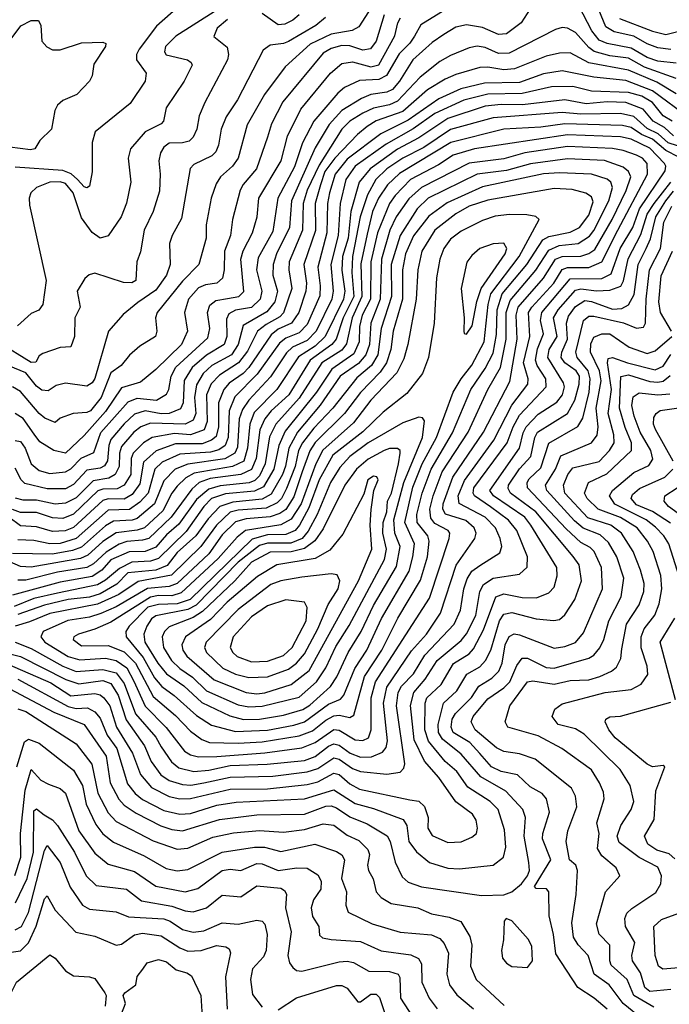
# Model space of a CAD drawing. Extents: x 1308313 to 1441400, y 959662 to 1036319.
# Tile 141 of 256: x 1333792 to 1336239, y 996042 to 999746. Entities that reach past the tile are written whole.
import ezdxf

# ---------------------------------------------------------------- set-up
doc = ezdxf.new("R2010")
doc.units = 0

msp = doc.modelspace()

# ---------------------------------------------------------------- linework, layer by layer
at = {"layer": '0CON10XD'}
for points in [[(1336265, 999582.9), (1336195, 999590), (1336155, 999603.8), (1336095, 999639.6), (1336005, 999656.8), (1335975, 999669.5), (1335947.1, 999705), (1335865, 999862.2)], [(1335128.6, 999811.4), (1335069.9, 999720.1), (1335044.4, 999705.6), (1334965, 999691.4), (1334886.1, 999653.9), (1334791.3, 999568.7), (1334714.4, 999464.4), (1334648.7, 999351.3), (1334615.1, 999224.9), (1334593.8, 999195), (1334548.2, 999155), (1334531.5, 999128.5), (1334513.7, 999075), (1334494.8, 998975.2), (1334494.1, 998925), (1334467.1, 998825), (1334405, 998763.1), (1334310.3, 998645), (1334303.5, 998625), (1334308.9, 998575), (1334303.8, 998555), (1334245, 998517.9), (1334205.9, 998484.1), (1334174.2, 998445.8), (1334135, 998417.6), (1334098.3, 998325), (1334059.1, 998275), (1334045, 998268.5), (1333994, 998265), (1333945, 998247.3), (1333925, 998231.5), (1333887.2, 998247.2), (1333864.8, 998265), (1333795, 998348.1), (1333765, 998364.8)], [(1334434.4, 999835), (1334307.6, 999722.4), (1334241.9, 999635), (1334232.4, 999615), (1334232.1, 999595), (1334267.9, 999545), (1334264.6, 999515), (1334208.7, 999431.3), (1334075.9, 999324.1), (1334065.3, 999285), (1334065.4, 999174.6), (1334055, 999120), (1334045, 999113.5), (1334035, 999117.7), (1334009.5, 999145), (1333986, 999166), (1333955, 999178.7), (1333775, 999192)], [(1335736.8, 999823.2), (1335680.8, 999735), (1335625, 999693.1), (1335595, 999690.4), (1335535, 999717.3), (1335475, 999727.4), (1335435, 999718.8), (1335389.1, 999690.9), (1335345, 999660.9), (1335272.6, 999595), (1335222.4, 999515), (1335195.6, 999484.4), (1335175, 999473.6), (1335115, 999464.9), (1335079.6, 999450.4), (1335005, 999404.5), (1334958.2, 999351.8), (1334905, 999264.7), (1334815.9, 999065), (1334808.6, 998965), (1334759.1, 998865), (1334746.1, 998825), (1334745.5, 998785), (1334762.7, 998725), (1334753, 998685), (1334723, 998647), (1334634, 998596), (1334614.4, 998525), (1334589.5, 998485), (1334516, 998445), (1334483, 998415), (1334457.6, 998372.4), (1334450.5, 998325), (1334455.1, 998264.9), (1334445, 998239.8), (1334415, 998224.7), (1334285, 998228.9), (1334248.1, 998215), (1334222.3, 998195), (1334175, 998140.3), (1334167.9, 998115), (1334166.8, 998065), (1334151, 998035), (1334128.3, 998021.7), (1334068.5, 998011.5), (1334005, 997947.9), (1333965, 997927.6), (1333925, 997924.3), (1333855, 997939.3), (1333805, 997938.4), (1333776.2, 997946.2)], [(1336245, 999634.9), (1336195, 999640.1), (1336155, 999655.1), (1336104.6, 999684.6), (1336030.7, 999700.7), (1335999.5, 999719.5), (1335964, 999805)], [(1335395, 999783.5), (1335303.4, 999726.6), (1335278.7, 999685), (1335261.9, 999658.1), (1335221.8, 999618.2), (1335174, 999536), (1335145, 999521.4), (1335072, 999518), (1335015, 999491), (1334989.7, 999470.3), (1334899.3, 999365), (1334857.1, 999282.9), (1334826.7, 999193.3), (1334763.8, 999075), (1334745, 998950), (1334689.6, 998850.4), (1334683.7, 998805), (1334703.9, 998725), (1334698.3, 998695), (1334665, 998664), (1334605, 998653.1), (1334580.1, 998639.9), (1334570.7, 998619.3), (1334571.7, 998555), (1334561.5, 998525), (1334495, 998484.1), (1334441.8, 998438.2), (1334411.5, 998388.5), (1334408.3, 998305), (1334397.6, 998282.4), (1334355, 998264.9), (1334325, 998263.9), (1334265, 998275.3), (1334225, 998262.9), (1334185, 998226.5), (1334135, 998167.5), (1334127.2, 998145), (1334122.7, 998087.3), (1334111.9, 998068.1), (1334095, 998058.9), (1334045, 998052.1), (1333995, 997997.2), (1333965, 997982), (1333895, 997980.8), (1333811, 998001), (1333797.1, 998015), (1333775, 998058.8)], [(1335165.2, 999765), (1335135, 999666.1), (1335113.4, 999636.6), (1335085, 999631.5), (1335035, 999648.2), (1335005, 999649.9), (1334965, 999638.4), (1334935, 999620), (1334783.1, 999436.9), (1334739.8, 999355), (1334725.2, 999305), (1334684.2, 999185.8), (1334633.1, 999126.9), (1334622.2, 999105), (1334593.5, 998995), (1334586.1, 998935), (1334564, 998876), (1334562.5, 998805), (1334555.5, 998774.5), (1334535, 998755.2), (1334491.2, 998748.8), (1334465, 998737.6), (1334428.1, 998695), (1334412.2, 998645), (1334423.8, 998575), (1334402, 998525), (1334305, 998430), (1334247.3, 998382.7), (1334175, 998361.5), (1334115, 998272.5), (1334035, 998182.4), (1333965, 998115.7), (1333920.9, 998125), (1333868.1, 998158.1), (1333846.5, 998186.5), (1333805, 998246.1), (1333775, 998264.2)], [(1334524, 999776), (1334380.3, 999685), (1334340.9, 999645), (1334336.8, 999625), (1334344.2, 999614.2), (1334424.2, 999595), (1334438.2, 999585), (1334441.2, 999575), (1334411.6, 999515), (1334343.8, 999415), (1334333.8, 999365), (1334325.2, 999354.8), (1334264.6, 999325), (1334209.8, 999260.2), (1334200.9, 999225), (1334210, 999135), (1334193.7, 999056.3), (1334173.9, 999005), (1334125, 998933.3), (1334095, 998924.7), (1334065, 998945.8), (1334025, 999000.8), (1333993.6, 999095), (1333965, 999130), (1333945, 999136.7), (1333905, 999134.8), (1333855.5, 999115), (1333834.5, 999095), (1333827.5, 999075), (1333828.9, 999048.9), (1333891.1, 998765), (1333879.6, 998675), (1333864.2, 998654.2), (1333835, 998641.1), (1333783.3, 998595)], [(1334844.7, 999765), (1334821.3, 999745), (1334790.1, 999729.9), (1334765, 999727.4), (1334705, 999770)], [(1334943.6, 999755), (1334907.9, 999725), (1334805, 999664.8), (1334785, 999656.7), (1334735, 999650.9), (1334708.8, 999631.2), (1334612.9, 999445), (1334569.2, 999380.8), (1334550.4, 999335), (1334540.7, 999275), (1334530.2, 999249.8), (1334515.8, 999234.2), (1334448.4, 999201.6), (1334433.8, 999186.2), (1334401.3, 998998.7), (1334366, 998935), (1334355.9, 998905), (1334358.9, 998825), (1334344.8, 998785), (1334305, 998728.4), (1334237, 998683), (1334182.2, 998637.8), (1334126.2, 998575), (1334075, 998396.9), (1334065, 998380), (1334045, 998367.3), (1333965, 998378.7), (1333929.9, 998370.1), (1333899.5, 998350.5), (1333875, 998352), (1333855, 998367.1), (1333815, 998417.6), (1333691.8, 998468.2)], [(1334575, 999747.6), (1334536, 999715), (1334523.3, 999683.3), (1334573.3, 999643.3), (1334578.8, 999615), (1334574.7, 999595), (1334489.7, 999435), (1334468.2, 999385), (1334458.6, 999335), (1334445.3, 999305), (1334430.2, 999289.8), (1334405, 999283.7), (1334355, 999281.4), (1334335, 999266.7), (1334322.7, 999245), (1334316.3, 999215), (1334321.4, 999165), (1334318.3, 999101.7), (1334294.7, 999025), (1334261.2, 998955), (1334247, 998873), (1334233.2, 998835), (1334228.9, 998765), (1334213.8, 998756.2), (1334182.5, 998757.5), (1334075, 998792.4), (1334053.3, 998786.7), (1334037.5, 998772.5), (1334008.8, 998725), (1334020, 998665), (1334000, 998625), (1333998.8, 998555), (1333985, 998515.7), (1333945, 998513.1), (1333879.1, 998490.9), (1333865, 998482.2), (1333852.6, 998457.4), (1333835, 998457.3), (1333711.9, 998531.9)], [(1333745, 999654.7), (1333796.8, 999723.2), (1333835, 999743.8), (1333863, 999743), (1333871.1, 999725), (1333875.9, 999665.9), (1333894.1, 999644.1), (1333915, 999633.6), (1333945, 999633.5), (1334025, 999660), (1334105, 999661.9), (1334116.5, 999656.5), (1334115.5, 999645), (1334070.8, 999579.2), (1334064.4, 999535), (1334055.4, 999514.6), (1334007.5, 999465), (1333955, 999442.3), (1333934.7, 999425.3), (1333924.6, 999405), (1333911.9, 999335), (1333867.6, 999292.4), (1333848.9, 999261.1), (1333832.6, 999257.4), (1333755, 999267.3)], [(1333775, 998163.3), (1333795, 998158.9), (1333813, 998135), (1333835, 998075.4), (1333865, 998050.8), (1333905, 998038.5), (1333965, 998045.2), (1333985, 998057), (1334023.6, 998096.4), (1334071.6, 998118.4), (1334097.1, 998192.9), (1334200.9, 998309.1), (1334235, 998322.6), (1334307.5, 998315), (1334345, 998337.3), (1334354.3, 998355.7), (1334362.9, 998405), (1334380.6, 998439.4), (1334500.7, 998549.3), (1334507.9, 998585), (1334499.4, 998645), (1334507.7, 998672.3), (1334530.6, 998689.4), (1334575, 998697.5), (1334616.8, 998705), (1334635.7, 998724.3), (1334625.5, 998845), (1334633.4, 998876.6), (1334668.5, 998945), (1334685.9, 999005), (1334692.9, 999075), (1334777.1, 999215), (1334801.2, 999308.8), (1334850.7, 999409.3), (1334962.4, 999545), (1335005, 999581.6), (1335045, 999587.4), (1335115, 999569.1), (1335145, 999576.6), (1335204.4, 999685.6), (1335216, 999735), (1335226.6, 999753.4)], [(1336051.5, 999751.5), (1336175, 999703.6), (1336225, 999690.4), (1336305, 999710.6)], [(1336265, 999525.5), (1336145, 999567.5), (1336085, 999601.8), (1336015, 999610.1), (1335956.2, 999626.2), (1335935, 999641.8), (1335885, 999698.1), (1335855, 999714.7), (1335835, 999717.2), (1335810.1, 999709.9), (1335635, 999620.8), (1335595, 999619.5), (1335545, 999641.5), (1335515, 999646.6), (1335485, 999641.1), (1335415, 999611.6), (1335375, 999588.9), (1335300.4, 999529.6), (1335215, 999440.1), (1335185, 999426.5), (1335125, 999413.7), (1335084.9, 999395.1), (1335034.9, 999365.1), (1335005, 999334.4), (1334920.3, 999199.7), (1334875.3, 999105), (1334860.1, 999055), (1334857.1, 998955), (1334807.1, 998835), (1334805.5, 998805), (1334816.7, 998735), (1334786.2, 998643.8), (1334771.6, 998628.4), (1334719.8, 998600.2), (1334687.7, 998575), (1334650.2, 998499.8), (1334616.2, 998455), (1334545, 998409.6), (1334513.7, 998376.3), (1334495.6, 998335), (1334498.4, 998235), (1334486.3, 998203.7), (1334435.3, 998184.7), (1334375, 998190), (1334290.4, 998175), (1334257.7, 998155), (1334219.4, 998115), (1334212.3, 998095), (1334210.2, 998035), (1334185.2, 997995), (1334158.8, 997981.2), (1334105, 997980.5), (1334086.4, 997973.6), (1333995, 997885.7), (1333955, 997869.6), (1333915, 997872.2), (1333855, 997891.8), (1333795, 997892.7), (1333765, 997903.9)], [(1336265, 999467.1), (1336191.7, 999511.7), (1336085, 999557.1), (1335935, 999584.6), (1335865, 999622), (1335825, 999621.1), (1335775, 999609.8), (1335655, 999561.1), (1335615, 999557.3), (1335555, 999567.8), (1335525, 999566.4), (1335435, 999540.7), (1335395, 999522.5), (1335327.6, 999482.4), (1335235, 999401.2), (1335135, 999365.7), (1335101, 999345), (1335063.9, 999315), (1334979, 999225), (1334941.6, 999175), (1334924.6, 999125.4), (1334904.5, 999055), (1334906.1, 998953.9), (1334862, 998825), (1334872, 998755), (1334870, 998725), (1334842.9, 998645), (1334815.6, 998605), (1334765, 998581.5), (1334738.6, 998561.4), (1334655, 998438.2), (1334633.2, 998415), (1334581.1, 998378.9), (1334560.3, 998355), (1334540.6, 998305), (1334540.9, 998215), (1334531.5, 998178.5), (1334515, 998164.1), (1334478.8, 998151.2), (1334379, 998151), (1334305.6, 998124.4), (1334258.7, 998081.3), (1334245, 997999.7), (1334215, 997960.3), (1334185, 997941.9), (1334125, 997943.4), (1334105, 997937.4), (1333995, 997835.3), (1333963.5, 997823.5), (1333915, 997820.5), (1333855, 997837.9), (1333795, 997842.7), (1333751.5, 997875)], [(1336315, 999376.2), (1336175, 999479.2), (1336075, 999517.1), (1335955, 999529.7), (1335835, 999553.6), (1335765, 999542.2), (1335675, 999510.3), (1335542.9, 999507.1), (1335453.3, 999486.7), (1335370.8, 999449.2), (1335255, 999368.6), (1335152.7, 999317.3), (1335025, 999222.1), (1334980.1, 999165), (1334958.5, 999095), (1334951.4, 999055), (1334949.2, 998945), (1334915.4, 998815.4), (1334923.8, 998745), (1334921.9, 998708.1), (1334875, 998600.2), (1334845, 998568.8), (1334795, 998548.2), (1334770.2, 998529.8), (1334687, 998413), (1334602.7, 998327.3), (1334580.9, 998275), (1334577.5, 998175), (1334566, 998144), (1334541.7, 998128.3), (1334510.9, 998119.1), (1334395, 998111.3), (1334328.7, 998081.3), (1334300.4, 998055), (1334275.3, 997965), (1334245, 997931.1), (1334205, 997903.4), (1334125, 997901.7), (1334005, 997795.1), (1333945, 997776.3), (1333905, 997774.1), (1333845, 997787), (1333785, 997789.5)], [(1336249.2, 999365), (1336215.1, 999385.1), (1336175.4, 999435), (1336135, 999458.4), (1336085, 999473.1), (1335945, 999477.6), (1335874.9, 999494.9), (1335795, 999494.1), (1335685, 999468.4), (1335555.8, 999465.8), (1335465, 999444.2), (1335355, 999393.1), (1335273.8, 999336.2), (1335172.1, 999277.9), (1335055.8, 999195), (1335020.5, 999145), (1334999.2, 999055), (1334991.1, 998935), (1334963.8, 998825), (1334972.5, 998725), (1334967.8, 998695), (1334908.8, 998575), (1334875, 998540), (1334819.6, 998515), (1334796.7, 998493.3), (1334737.2, 998402.8), (1334654.8, 998315.2), (1334630.6, 998279.4), (1334619.1, 998245), (1334612.3, 998137.7), (1334602.3, 998115), (1334565.2, 998094.8), (1334425, 998074.7), (1334377.8, 998055), (1334335, 998011.2), (1334299.6, 997925), (1334235, 997869.3), (1334215, 997863.1), (1334145, 997859.9), (1334115, 997841.9), (1334025, 997762.3), (1333991.1, 997748.9), (1333915, 997735.1), (1333765, 997737.7)], [(1336255, 999310), (1336220.7, 999340.7), (1336177.9, 999365), (1336139.7, 999409.7), (1336075, 999434.9), (1336005, 999438), (1335925, 999430.3), (1335845, 999445.4), (1335686.1, 999426.1), (1335605, 999427.8), (1335545, 999421.5), (1335405, 999375.1), (1335295, 999301.7), (1335215, 999259.4), (1335111.5, 999185), (1335070.7, 999135), (1335038.9, 999025), (1335029.2, 998925), (1335007.9, 998855), (1335005.9, 998804.1), (1335016.8, 998725), (1335011, 998695), (1334942.1, 998555), (1334905, 998518.1), (1334841.5, 998478.5), (1334760.8, 998355), (1334675, 998268.1), (1334658.4, 998225), (1334650.5, 998135), (1334635.9, 998085), (1334593.2, 998065), (1334449.4, 998040.6), (1334417.2, 998022.8), (1334385, 997991.6), (1334364.9, 997965), (1334331.3, 997898.7), (1334261.7, 997835), (1334235, 997826.1), (1334155, 997816.1), (1334105, 997782.9), (1334048.2, 997731.8), (1334021.3, 997718.7), (1333835, 997686.8), (1333795, 997689.6), (1333665, 997746)], [(1336305, 999261.1), (1336235, 999282.9), (1336197.3, 999317.3), (1336155, 999337.1), (1336105, 999382.8), (1336055, 999393.5), (1335905, 999390.5), (1335835, 999397.2), (1335575, 999377.6), (1335415, 999333.2), (1335314, 999265), (1335235, 999225.1), (1335174.2, 999185), (1335133.4, 999145), (1335101.9, 999088.1), (1335074.5, 999005), (1335045.3, 998855), (1335042.8, 998795), (1335050.2, 998705), (1335010.9, 998625), (1334984.1, 998545), (1334967.3, 998525), (1334886.2, 998465), (1334805.4, 998335), (1334739.4, 998275), (1334715.4, 998245), (1334697, 998203), (1334682.5, 998095), (1334665, 998053.7), (1334625.2, 998034.8), (1334509.8, 998019.8), (1334467.8, 998005), (1334440, 997980), (1334362, 997875), (1334278.3, 997795), (1334255, 997787.7), (1334195, 997783.8), (1334166.2, 997773.8), (1334117.4, 997742.6), (1334070.4, 997699.6), (1334044.3, 997685.7), (1333935, 997668.2), (1333815, 997637.9), (1333785, 997637.3)], [(1336275, 999229.4), (1336225, 999254), (1336175, 999297.1), (1336134.4, 999314.4), (1336095, 999341.4), (1336062.2, 999347.8), (1335845, 999354.7), (1335755, 999341.8), (1335615, 999334.3), (1335416.2, 999283.8), (1335222.5, 999167.5), (1335177.3, 999125), (1335142.9, 999075), (1335120.4, 999025), (1335100.1, 998939.9), (1335077.3, 998827.3), (1335080.8, 998705), (1335043.8, 998625), (1335022.8, 998527.2), (1335005, 998503.1), (1334930.1, 998455), (1334845, 998322), (1334757.1, 998225), (1334733.4, 998176.6), (1334716.1, 998075), (1334695, 998029.7), (1334677.1, 998012.9), (1334655.9, 998004.1), (1334546.9, 997993.1), (1334505, 997980.6), (1334458.2, 997941.8), (1334391.9, 997848.1), (1334345, 997808.3), (1334305, 997761.6), (1334265, 997746.2), (1334203.8, 997743.8), (1334135, 997713.7), (1334101.1, 997675), (1334065, 997651.6), (1333945, 997630.6), (1333765, 997581.8)], [(1335405, 996650.7), (1335455, 996653.1), (1335495, 996670.4), (1335512.7, 996685), (1335516.6, 996705), (1335511.2, 996735), (1335497.2, 996757.2), (1335434.3, 996804.3), (1335371, 996895), (1335316.7, 996956.7), (1335277.6, 997037.6), (1335264.3, 997165.7), (1335276.2, 997215), (1335319.5, 997265), (1335364.2, 997335), (1335455, 997411.1), (1335475, 997435.7), (1335509.5, 997505), (1335525.2, 997595), (1335538.5, 997621.5), (1335575, 997645.8), (1335675, 997660.7), (1335703.8, 997686.2), (1335704, 997726), (1335664.1, 997825), (1335633.3, 997863.3), (1335565, 997913.9), (1335505.5, 997955), (1335499.7, 997965), (1335502.9, 997985), (1335628.3, 998155), (1335650.3, 998215), (1335675, 998258.4), (1335775.2, 998365), (1335773.2, 998395), (1335741, 998445), (1335734.9, 998465), (1335742.2, 998507.8), (1335765.1, 998565), (1335753.8, 998615), (1335758.7, 998645), (1335865, 998771.7), (1335985, 998772.8), (1336019.4, 998790.6), (1336054, 998885), (1336101.5, 998965), (1336126.3, 999035), (1336222.5, 999177.5), (1336225.7, 999195), (1336221, 999205), (1336165, 999262.9), (1336095, 999297.3), (1336055, 999305.6), (1335855, 999313.6), (1335505, 999260.1), (1335425, 999237), (1335369.8, 999200.2), (1335263.3, 999145), (1335205.8, 999085), (1335185.3, 999054.7), (1335139.6, 998945), (1335114, 998835), (1335113.1, 998695), (1335082.5, 998635), (1335071.6, 998591.6), (1335070.3, 998535), (1335051, 998489), (1334967.8, 998432.2), (1334910.1, 998345), (1334792.2, 998197.8), (1334767.9, 998145), (1334749.7, 998055), (1334710.5, 997989.5), (1334676.9, 997973.1), (1334566.8, 997963.2), (1334515, 997945.3), (1334485.6, 997915), (1334418.9, 997821.1), (1334315, 997719.2), (1334285, 997709.4), (1334214.5, 997705.5), (1334168, 997682), (1334115, 997637.4), (1334085, 997620.3), (1333935, 997589), (1333845, 997569.1), (1333770.8, 997539.2)], [(1334436.8, 996866.8), (1334485, 996874.7), (1334585, 996897.1), (1334745, 996900.1), (1334875, 996916.7), (1334915, 996929.6), (1334975, 996969.9), (1334995, 996963.8), (1335045, 996928.6), (1335075, 996917.5), (1335175, 996908.1), (1335225, 996916), (1335239, 996931), (1335242.9, 996947.1), (1335211.6, 997165), (1335216.9, 997215), (1335230.5, 997239.5), (1335275.7, 997285), (1335317.8, 997355), (1335428.4, 997471.6), (1335452, 997525), (1335465.1, 997605), (1335477.4, 997642.6), (1335495, 997671.9), (1335525, 997692.8), (1335600, 997740), (1335607.7, 997765), (1335601.5, 997795), (1335583.7, 997835), (1335545.2, 997875), (1335446.6, 997926.6), (1335443, 997955), (1335466.9, 998013.1), (1335578, 998165), (1335645, 998296.6), (1335705.6, 998375), (1335707.6, 998395), (1335689.9, 998455), (1335713.5, 998555), (1335708.4, 998645), (1335720.4, 998665), (1335804, 998755), (1335835, 998807.1), (1335855.3, 998814.7), (1335935, 998813.5), (1335984.1, 998835.9), (1336044.7, 998954.7), (1336156.6, 999165), (1336154.8, 999205), (1336137.3, 999225), (1336115, 999236.7), (1336065, 999254.9), (1336025, 999261.7), (1335855, 999269.6), (1335694.3, 999245.7), (1335615, 999222.6), (1335485, 999206.4), (1335305, 999114.5), (1335258, 999072), (1335209.7, 999005), (1335186.5, 998955), (1335154.9, 998845), (1335150.1, 998695), (1335114, 998605), (1335109, 998525), (1335095.3, 998485), (1335067.5, 998452.5), (1334999.6, 998405), (1334923.9, 998296.1), (1334838.1, 998195), (1334805.9, 998135), (1334793.5, 998066.5), (1334781.3, 998035), (1334738.7, 997961.3), (1334705, 997942.7), (1334595, 997931.8), (1334545.5, 997914.5), (1334501.9, 997868.1), (1334455.6, 997804.4), (1334385, 997741.4), (1334347.4, 997692.6), (1334305, 997675.1), (1334199.8, 997665), (1334157.9, 997622.1), (1334095, 997586.5), (1334055, 997574.2), (1333975, 997564.6), (1333885, 997544.1), (1333785, 997508)], [(1334447.9, 996917.9), (1334505, 996923.3), (1334585, 996940.5), (1334724.3, 996945.7), (1334865, 996959.9), (1334905, 996974.3), (1334955, 997013.6), (1334975, 997022.2), (1334995, 997017.1), (1335037.2, 996987.2), (1335075, 996971.3), (1335117.4, 996972.6), (1335159, 996991), (1335171.7, 997008.3), (1335176.8, 997033.2), (1335161.8, 997175), (1335175.1, 997235), (1335268.2, 997371.8), (1335324, 997435), (1335376.9, 997513.1), (1335435.3, 997694.7), (1335506.6, 997795), (1335510.7, 997815), (1335504.2, 997834.2), (1335472.6, 997862.6), (1335396, 997886), (1335385.7, 997905), (1335387.1, 997925), (1335422.9, 998025), (1335539, 998195), (1335637.7, 998385), (1335666.2, 998545), (1335662.1, 998635), (1335669.4, 998665), (1335765.4, 998774.6), (1335809.8, 998845), (1335835, 998855.5), (1335905, 998856.4), (1335935, 998866.3), (1335957.9, 998882.1), (1336023.6, 998995), (1336076.5, 999103.5), (1336093.4, 999155), (1336085.3, 999175), (1336065, 999191.6), (1335995, 999216.4), (1335855, 999223.1), (1335715.3, 999204.7), (1335625, 999179.6), (1335514.9, 999165.1), (1335330.6, 999075), (1335289.4, 999035), (1335225.1, 998934.9), (1335190.5, 998825), (1335192.2, 998705), (1335152.9, 998585), (1335140.3, 998485), (1335117.4, 998445), (1335061.2, 998398.8), (1334971.3, 998285), (1334900, 998210), (1334857.3, 998155), (1334842.5, 998125), (1334829, 998065), (1334797.4, 997982.6), (1334777.7, 997945), (1334761.7, 997928.3), (1334720.8, 997909.2), (1334615, 997901.7), (1334585, 997893.3), (1334533.6, 997845), (1334474, 997765), (1334363.5, 997656.5), (1334237.7, 997632.3), (1334165, 997583.9), (1334085, 997547.2), (1333905, 997512.1), (1333829.3, 997480.7), (1333775, 997464.3)], [(1333784.8, 997264.8), (1333975, 997162.9), (1334005, 997155.1), (1334047.7, 997157.7), (1334075, 997142.9), (1334095, 997118.8), (1334121.4, 997055), (1334158.4, 997005), (1334197.9, 996872.1), (1334226.7, 996835), (1334255, 996812.4), (1334335, 996771.2), (1334395, 996757.8), (1334435, 996760.3), (1334535, 996790.8), (1334607.7, 996802.3), (1334865, 996815.1), (1334975, 996849.5), (1335055, 996796.9), (1335125, 996778.4), (1335236.7, 996736.7), (1335250.6, 996715), (1335258, 996655), (1335286, 996616), (1335335, 996575.8), (1335405, 996554), (1335448.1, 996551.9), (1335574.8, 996565.2), (1335614.3, 996595.7), (1335622.9, 996632.9), (1335618.2, 996698.2), (1335593.8, 996775), (1335564.1, 996805), (1335479.3, 996859.3), (1335437.8, 996917.8), (1335394.3, 996955), (1335331.8, 997031.8), (1335318.2, 997075), (1335319.6, 997175), (1335325.6, 997195), (1335379.4, 997245), (1335426.2, 997323.8), (1335485, 997360.7), (1335501, 997379), (1335538.5, 997451.5), (1335585, 997575.2), (1335615, 997586.8), (1335685, 997572), (1335739.1, 997570.9), (1335785, 997590), (1335805, 997611.5), (1335816.2, 997653.8), (1335815.2, 997685), (1335717.4, 997845), (1335695, 997875.4), (1335576.4, 997955), (1335563.2, 997975), (1335674.9, 998135), (1335687.8, 998192.2), (1335699.7, 998215), (1335745, 998261.9), (1335815, 998307.5), (1335836.7, 998335), (1335843.9, 998365), (1335840.3, 998380.3), (1335780.6, 998475), (1335785.9, 998505), (1335816.9, 998555), (1335802.1, 998625), (1335819.6, 998655), (1335885, 998728.9), (1335905.8, 998734.2), (1335965, 998726.1), (1336015, 998728.6), (1336055.9, 998744.1), (1336065.7, 998764.3), (1336083.3, 998846.7), (1336131.8, 998938.2), (1336154.7, 999015), (1336181.2, 999055), (1336244.8, 999135.2)], [(1334465, 996972.6), (1334535, 996974.4), (1334715, 996988.5), (1334855, 997006.8), (1334905, 997026.4), (1334975, 997075.4), (1334995, 997073.9), (1335055, 997036.6), (1335085, 997033.9), (1335105.2, 997044.8), (1335116.1, 997075), (1335115.9, 997195), (1335132.6, 997255), (1335335, 997570.4), (1335409.3, 997795), (1335411.9, 997815), (1335406.4, 997825), (1335355, 997850.8), (1335341.1, 997871.1), (1335336.3, 997905), (1335348.8, 997955), (1335383.7, 998045), (1335481, 998195), (1335555.8, 998355), (1335602.5, 998437.5), (1335624.7, 998545), (1335624.3, 998645), (1335639.5, 998690.5), (1335736.2, 998803.8), (1335785, 998879.5), (1335823.5, 998896.5), (1335895, 998904.1), (1335938.4, 998931.6), (1335955, 998953.5), (1336010.5, 999065), (1336024.8, 999115), (1336018.4, 999135), (1336005, 999146), (1335946.2, 999165), (1335825, 999170.8), (1335765, 999166.8), (1335535, 999117.6), (1335402.3, 999057.7), (1335332.7, 999007.3), (1335275, 998933), (1335245.4, 998865), (1335233.6, 998805), (1335234, 998695), (1335199, 998575), (1335190.1, 998505), (1335173.2, 998455), (1335149.3, 998420.7), (1335076, 998344), (1335015.6, 998264.4), (1334905, 998156.2), (1334885.2, 998124.8), (1334855.7, 998045), (1334825, 997950.7), (1334795, 997904), (1334772, 997888), (1334735, 997875.8), (1334645, 997869), (1334605, 997856.8), (1334555, 997808.8), (1334505, 997736.9), (1334385, 997624.7), (1334355, 997614.5), (1334273.8, 997606.2), (1334155, 997538), (1334097.7, 997512.3), (1334055, 997499), (1333973.6, 997486.4), (1333880, 997445), (1333871.6, 997425), (1333886.1, 997405), (1333975, 997350.5), (1334018.1, 997338.1), (1334115, 997344.4), (1334155, 997336), (1334195, 997307.3), (1334221.7, 997258.3), (1334264.2, 997164.2), (1334343.5, 997083.5), (1334412.9, 996995), (1334435, 996980.5), (1334465, 996972.6)], [(1333755, 997228.6), (1333921.1, 997141.1), (1334035, 997094.2), (1334118.2, 996975), (1334132.7, 996875), (1334165, 996814.2), (1334185, 996791.4), (1334230.6, 996760.6), (1334323.2, 996713.2), (1334365, 996699.5), (1334405, 996694.8), (1334545, 996737.5), (1334685, 996754.3), (1334865, 996756.9), (1334945, 996787.2), (1334965, 996789), (1334985, 996781.8), (1335035, 996747), (1335100.9, 996720.9), (1335176.4, 996676.4), (1335187.9, 996655), (1335206.2, 996576.2), (1335232.2, 996522.2), (1335255, 996501.8), (1335305, 996483.5), (1335530.9, 996450.9), (1335615, 996454.4), (1335645.4, 996465), (1335681.4, 996495), (1335704.4, 996525), (1335711.9, 996545), (1335709.7, 996575), (1335692.4, 996675), (1335696.9, 996745), (1335686.5, 996775), (1335623.5, 996843.5), (1335528.2, 996898.2), (1335455, 996982.9), (1335385, 997039), (1335369.5, 997065), (1335368.1, 997095), (1335388.5, 997175), (1335438.5, 997221.5), (1335475.6, 997284.4), (1335525, 997311.7), (1335546.4, 997335), (1335566.2, 997373.8), (1335599.6, 997485), (1335615, 997509.6), (1335645, 997516.4), (1335737.3, 997492.7), (1335803.7, 997486.3), (1335825, 997490), (1335845, 997507.1), (1335883.3, 997565), (1335907.4, 997635), (1335899.2, 997695), (1335876.6, 997726.6), (1335736.4, 997895), (1335641, 997965), (1335632.1, 997982.1), (1335633.5, 997995), (1335675, 998057.1), (1335716.8, 998103.2), (1335731.8, 998175), (1335742.6, 998195), (1335854.7, 998265.3), (1335882.7, 998315), (1335899, 998375), (1335900.2, 998405), (1335888.2, 998425), (1335845.5, 998455), (1335831.4, 998475), (1335833.9, 998495), (1335855.5, 998545), (1335851.2, 998605), (1335858.7, 998631.3), (1335885, 998667.7), (1335920.6, 998689.4), (1335945, 998686.3), (1336025, 998657.6), (1336060, 998660), (1336085, 998673.6), (1336106.9, 998713.1), (1336121.2, 998825), (1336151.9, 998885), (1336168.3, 998921.7), (1336188.1, 999005), (1336225.1, 999064.9), (1336255, 999100.7)], [(1334615, 997024.9), (1334705, 997029.5), (1334845, 997051.7), (1334895, 997070.8), (1334945, 997111.1), (1334975, 997127.2), (1334995, 997129.4), (1335035, 997121.4), (1335050.1, 997129.9), (1335091.1, 997275), (1335155.9, 997375), (1335216.4, 997495), (1335302.1, 997637.9), (1335328.5, 997725), (1335334.5, 997785), (1335329.3, 997805), (1335288.8, 997855), (1335287.9, 997885), (1335307.4, 997965), (1335342.1, 998055), (1335421.7, 998191.7), (1335491.3, 998355), (1335545.6, 998434.4), (1335575, 998491.3), (1335587.5, 998562.5), (1335589.8, 998655), (1335609.6, 998715), (1335701.9, 998825), (1335761.8, 998918.2), (1335785, 998930.7), (1335865, 998946.6), (1335900.7, 998965), (1335935, 999010.8), (1335951.6, 999061.6), (1335945, 999080.4), (1335923.8, 999093.8), (1335872.2, 999107.8), (1335805, 999111.3), (1335555, 999067.5), (1335485, 999045.1), (1335435, 999015.5), (1335355, 998954.4), (1335306.6, 998875), (1335291.2, 998805), (1335284.9, 998695), (1335254, 998525), (1335239.3, 998470.7), (1335212.2, 998417.8), (1335115, 998314.8), (1335049.7, 998230.3), (1334933.3, 998126.7), (1334907.3, 998075), (1334851.6, 997925), (1334815, 997867.6), (1334775, 997846.3), (1334642.9, 997825), (1334610.7, 997799.3), (1334540.1, 997719.9), (1334399.6, 997590.4), (1334365, 997578.9), (1334315, 997579.8), (1334285, 997573.7), (1334135, 997480.1), (1334075, 997453), (1334012.9, 997435), (1333995.6, 997425), (1333993.6, 997415), (1334025, 997390.4), (1334125, 997392.2), (1334185, 997367.8), (1334228.1, 997325), (1334295, 997200), (1334379.1, 997129.1), (1334435, 997070), (1334478.6, 997038.6), (1334506.5, 997026.5), (1334615, 997024.9)], [(1336005, 996024.3), (1335955.4, 996065.4), (1335894.1, 996105), (1335811.6, 996231.6), (1335803, 996305), (1335786.1, 996375), (1335785.2, 996465.2), (1335776.1, 996476.1), (1335737.8, 996477.8), (1335730.4, 996485), (1335792, 996585), (1335761.1, 996665), (1335762.2, 996685), (1335787.6, 996765), (1335775.9, 996815), (1335759.6, 996835), (1335715, 996860.5), (1335667.3, 996905), (1335605, 996917.8), (1335569.5, 996935), (1335524.8, 996985), (1335487, 997027), (1335424.9, 997064.9), (1335417.7, 997085), (1335420.6, 997115), (1335433.6, 997136.4), (1335493.1, 997196.9), (1335521.5, 997238.5), (1335570.8, 997269.2), (1335596.2, 997295), (1335609.5, 997325), (1335620.2, 997395), (1335635, 997426.4), (1335654.5, 997435.5), (1335675, 997432.5), (1335805, 997382.5), (1335845, 997388.7), (1335885, 997403.8), (1335915, 997439.1), (1335986.5, 997605), (1335983.7, 997685), (1335955.6, 997745.6), (1335940.6, 997760.6), (1335905, 997779.8), (1335850.8, 997830.8), (1335705.2, 997985), (1335703.5, 998005), (1335710.5, 998019.5), (1335755, 998060), (1335785, 998153.8), (1335894.6, 998215.4), (1335912.4, 998247.6), (1335936.4, 998345), (1335941.1, 998395), (1335932.8, 998425), (1335891.1, 998475), (1335886, 998495), (1335915.1, 998614.9), (1335935, 998630.4), (1335955, 998631.5), (1336066.2, 998606.2), (1336115, 998586.4), (1336140.9, 998589.1), (1336149.5, 998605), (1336151.6, 998695), (1336164.1, 998805), (1336206.1, 998885), (1336218.2, 998985), (1336248.5, 999045)], [(1334605, 997068.8), (1334725, 997074), (1334825, 997092), (1334864.7, 997105.3), (1334955, 997170.9), (1335000.2, 997189.8), (1335012.9, 997205), (1335054.6, 997305), (1335098.9, 997375), (1335155, 997493.7), (1335258.4, 997671.6), (1335273.2, 997725), (1335278.9, 997775), (1335242.2, 997855), (1335272.9, 997987.1), (1335308.2, 998075), (1335361.7, 998175), (1335424.3, 998345.7), (1335454.9, 998395.1), (1335495, 998446.2), (1335540.9, 998535), (1335556.4, 998675), (1335566.6, 998715), (1335672.9, 998855), (1335748.1, 998995), (1335736.4, 999006.4), (1335702.5, 999012.5), (1335636.4, 999013.6), (1335583.3, 999006.7), (1335535, 998990.8), (1335455, 998951.3), (1335415, 998920.6), (1335389.5, 998885), (1335374.8, 998845), (1335362, 998775), (1335353.2, 998605), (1335332.3, 998475), (1335309.5, 998415), (1335249.8, 998340.2), (1335160.6, 998269.4), (1335085, 998195.8), (1334972, 998108), (1334919.6, 998015), (1334880.6, 997909.4), (1334846.4, 997845), (1334829.7, 997825), (1334795, 997809.6), (1334725, 997808.6), (1334668.2, 997791.8), (1334433.6, 997565), (1334385, 997548.9), (1334315, 997546.6), (1334275, 997535.6), (1334204.4, 997465), (1334191.7, 997445), (1334193.1, 997425), (1334256.6, 997346.6), (1334300.3, 997270.3), (1334327.2, 997237.2), (1334374.3, 997204.3), (1334458.3, 997128.3), (1334515, 997092.5), (1334605, 997068.8)], [(1335475, 998563.8), (1335496.5, 998595), (1335513.8, 998686.2), (1335530.1, 998735), (1335621, 998865), (1335626.2, 998886.2), (1335615, 998905.4), (1335575, 998903.3), (1335525, 998885.3), (1335495, 998859.6), (1335476.2, 998833.8), (1335455.3, 998735), (1335466.4, 998625), (1335464.4, 998574.4), (1335466.4, 998566.4), (1335475, 998563.8)], [(1336247.3, 998575), (1336205.8, 998645), (1336199.7, 998685), (1336207.7, 998782.3), (1336250.1, 998875)], [(1336138.5, 995985), (1336065, 996045.2), (1336012, 996115), (1335955.2, 996155), (1335932.5, 996225), (1335895.2, 996265.2), (1335877.4, 996295), (1335872.1, 996347.9), (1335888.4, 996455), (1335893.1, 996545), (1335886.1, 996566.1), (1335862.7, 996585), (1335850, 996655), (1335857.1, 996695), (1335890, 996785), (1335885.3, 996825), (1335870.7, 996855), (1335734, 996964), (1335675, 996984.1), (1335615, 996993.2), (1335587.2, 997007.2), (1335507.7, 997075), (1335492, 997105), (1335499.6, 997125), (1335555, 997191), (1335615, 997232.3), (1335637.5, 997255), (1335665, 997316.1), (1335685, 997344.7), (1335705, 997344.8), (1335775, 997309.5), (1335805, 997306.4), (1335935.7, 997344.3), (1335955, 997355.9), (1335976.9, 997383.1), (1335992.3, 997415), (1336011.5, 997485), (1336057.6, 997575), (1336067.7, 997645), (1336041.2, 997725), (1336009.2, 997779.2), (1335977.8, 997807.8), (1335914, 997834), (1335881.1, 997861.1), (1335777.8, 997975), (1335773, 997995), (1335809.5, 998055), (1335830.5, 998105), (1335945.5, 998154.5), (1335967, 998183), (1335970.6, 998215), (1335963.4, 998285), (1335981.9, 998388.1), (1335975.7, 998425), (1335942, 998495), (1335943.6, 998526.4), (1335955, 998551.6), (1335985, 998564.8), (1336015, 998564.4), (1336087.5, 998515), (1336155, 998491.1), (1336185, 998500.6), (1336247.6, 998555)], [(1336180.8, 996030.8), (1336104.6, 996074.6), (1336079.4, 996135), (1336019.7, 996189.7), (1336014.4, 996205), (1336014.8, 996264.8), (1335975, 996305.4), (1335964.8, 996344.8), (1335998.7, 996465), (1336052.2, 996525), (1336038.8, 996555), (1335985, 996600), (1335968.7, 996628.7), (1335974.7, 996685), (1335965.3, 996725), (1335993.1, 996815), (1335990.5, 996840.5), (1335975.8, 996875), (1335945, 996924.7), (1335833.8, 997005), (1335745, 997052.7), (1335630, 997085), (1335620.4, 997105), (1335638.2, 997165), (1335705, 997255.7), (1335725, 997258.7), (1335805, 997246.9), (1335865, 997259.8), (1335935, 997262.7), (1335976.7, 997275), (1336020.4, 997295), (1336039.4, 997310.6), (1336056.4, 997343.6), (1336060.3, 997379.7), (1336077.8, 997472.2), (1336125.6, 997545), (1336143, 997595), (1336143.7, 997625), (1336130.4, 997675), (1336103, 997745), (1336059, 997815), (1336018.4, 997845), (1335932.3, 997872.3), (1335845.8, 997965), (1335839.6, 997995), (1335856.3, 998035), (1335875, 998060.4), (1335975, 998084.5), (1336013, 998125), (1336031.6, 998155), (1336030, 998185), (1336009, 998265), (1336020.9, 998355), (1336006.1, 998455), (1336008.7, 998471.3), (1336025, 998475.5), (1336080.9, 998455), (1336185, 998429.6), (1336215, 998443.2), (1336243.8, 998486.2)], [(1336245, 996097.6), (1336165, 996090), (1336146.3, 996105), (1336130.7, 996160.7), (1336099.8, 996205), (1336098, 996225), (1336108.9, 996275), (1336073.8, 996335), (1336070.6, 996365), (1336078.9, 996385), (1336097, 996403), (1336187.5, 996462.5), (1336207.3, 996495), (1336209.1, 996525), (1336195, 996557.6), (1336124.9, 996594.9), (1336050.4, 996650.4), (1336042.2, 996675), (1336056.5, 996715), (1336095.2, 996775), (1336104.6, 996805), (1336090.9, 996865), (1336053.8, 996925), (1335918, 997058), (1335885, 997078.3), (1335820, 997095), (1335797.1, 997125), (1335807.8, 997152.2), (1335835, 997172.6), (1335997.5, 997215), (1336095, 997226.6), (1336133.2, 997246.8), (1336157.5, 997282.5), (1336155.9, 997314.1), (1336133, 997383), (1336133.2, 997425), (1336144.4, 997455), (1336183.6, 997506.4), (1336201.1, 997548.9), (1336210.8, 997605), (1336206.8, 997655), (1336177.8, 997745), (1336156, 997785), (1336117.4, 997835), (1336055, 997873.5), (1335971.3, 997905), (1335929.3, 997945), (1335919.4, 997965), (1335934.8, 998005.2), (1336002.8, 998037.2), (1336096.7, 998125), (1336096.3, 998155), (1336071.9, 998211.9), (1336050.8, 998285), (1336056.5, 998403.5), (1336085, 998410.5), (1336165, 998385.5), (1336195, 998382.4), (1336215, 998386.8), (1336242.1, 998407.9)], [(1336277.5, 997647.5), (1336237.1, 997775), (1336218.1, 997805), (1336187, 997837), (1336151.6, 997865), (1336033.7, 997923.7), (1336013, 997955), (1336024.2, 997975), (1336105, 998042.3), (1336161.2, 998068.8), (1336176.5, 998093.5), (1336169.5, 998125), (1336128.8, 998195), (1336105.7, 998255), (1336097.3, 998295), (1336102.5, 998327.5), (1336125, 998342.5), (1336195.1, 998335.1), (1336240.7, 998339.3)], [(1336252.7, 998085), (1336187, 998205), (1336179.6, 998225), (1336180.1, 998249.9), (1336188.8, 998265), (1336204.5, 998275.5), (1336283.2, 998286.8)], [(1334635, 997113.6), (1334695, 997114.7), (1334785, 997129.5), (1334858.3, 997151.7), (1334885, 997167.8), (1334962.4, 997237.6), (1334986.3, 997273.7), (1335028.8, 997365), (1335078.6, 997445), (1335125, 997542.6), (1335210.7, 997689.3), (1335224.9, 997765), (1335204.9, 997815), (1335201.5, 997865), (1335238.2, 998005), (1335309, 998175), (1335316.8, 998236.8), (1335308.9, 998248.9), (1335295, 998250.9), (1335235, 998229.4), (1335105, 998154), (1335035, 998103.5), (1334997.9, 998062.1), (1334962, 998005), (1334912.5, 997885), (1334877.9, 997822.1), (1334855.3, 997794.7), (1334813.3, 997776.7), (1334725, 997777.4), (1334695, 997768.4), (1334615, 997705.1), (1334456.8, 997543.2), (1334425, 997527.2), (1334305, 997503.1), (1334288.2, 997491.8), (1334271, 997465), (1334260, 997435), (1334263, 997405), (1334312.6, 997325), (1334344.8, 997285), (1334410, 997240), (1334477.8, 997177.8), (1334583, 997127), (1334635, 997113.6)], [(1334655, 997161), (1334705, 997163.6), (1334845, 997197.9), (1334909.8, 997255), (1334945, 997307.3), (1334982.4, 997387.6), (1335033.4, 997466.6), (1335166.5, 997715), (1335173.6, 997755), (1335159.8, 997815), (1335160.6, 997855), (1335174.2, 997895), (1335177.2, 997935), (1335192.3, 997965), (1335219, 998075), (1335225.5, 998115.5), (1335224.6, 998125), (1335215, 998132.9), (1335185, 998132.6), (1335165, 998125.5), (1335105, 998093.4), (1335060, 998055), (1335016.7, 997995), (1334935, 997831.1), (1334903.7, 997786.3), (1334865, 997757.4), (1334815, 997744.8), (1334735, 997743.5), (1334664.8, 997705), (1334602.1, 997635), (1334480.7, 997519.3), (1334445, 997497.1), (1334355, 997462.4), (1334337, 997445), (1334328, 997425), (1334333.6, 997385), (1334364.2, 997335), (1334394.8, 997305), (1334442.8, 997272.8), (1334495, 997221.6), (1334615, 997169.3), (1334655, 997161)], [(1334685, 997209.9), (1334715, 997213.7), (1334815, 997245.7), (1334882.3, 997297.7), (1335068.5, 997635), (1335117.8, 997755), (1335111.8, 997845), (1335116.2, 997903.8), (1335126.4, 997975), (1335142.7, 998015), (1335136.8, 998026.8), (1335125, 998029.4), (1335103.1, 998015), (1335088.6, 997961.4), (1335009.2, 997810.8), (1334960, 997750), (1334905, 997718.9), (1334760.9, 997695), (1334688.1, 997651.9), (1334573.9, 997555), (1334510.7, 997489.3), (1334417, 997425), (1334402.5, 997395), (1334406.6, 997375), (1334421.4, 997351.4), (1334525, 997262.7), (1334645, 997215.1), (1334685, 997209.9)], [(1336242.7, 997852.7), (1336175.5, 997895.5), (1336115, 997920.7), (1336094.8, 997945), (1336100.5, 997959.5), (1336126.9, 997983.1), (1336222.2, 998025), (1336251.9, 998055)], [(1336299.1, 997869.1), (1336236.1, 997915), (1336219.6, 997935), (1336221.8, 997955), (1336315.3, 998014.7)], [(1334655, 997271.7), (1334725, 997273.7), (1334805, 997302.3), (1334835, 997325.5), (1334865, 997360.8), (1334915.4, 997455), (1334953.8, 997546.2), (1334991.3, 997605), (1334997.4, 997635), (1334987.4, 997657.4), (1334965, 997661.2), (1334855, 997649.3), (1334775, 997634.8), (1334738.5, 997621.5), (1334615, 997527.9), (1334493.8, 997405), (1334488.4, 997385), (1334495.2, 997365), (1334556.6, 997306.6), (1334605, 997284.6), (1334655, 997271.7)], [(1334665, 997330.2), (1334725, 997333.5), (1334785, 997353.9), (1334818.2, 997385), (1334870.5, 997485), (1334875.3, 997535.3), (1334865.3, 997555.3), (1334795, 997564.2), (1334725, 997541.7), (1334665, 997499.3), (1334596.2, 997425), (1334584.7, 997385), (1334594.7, 997365), (1334610.6, 997350.6), (1334665, 997330.2)], [(1336262.1, 997187.9), (1336204.4, 997405), (1336259.3, 997495)], [(1333775, 997404.6), (1333835, 997380.4), (1333955, 997314.7), (1334005, 997294), (1334105, 997301.6), (1334155, 997289), (1334185, 997249.6), (1334228.5, 997135), (1334305, 997046.9), (1334325, 997010.9), (1334363.8, 996953.8), (1334392, 996932), (1334447.9, 996917.9)], [(1333715, 997370.6), (1333795, 997351), (1333965.7, 997264.3), (1334015, 997247.4), (1334105, 997260.1), (1334135, 997248.6), (1334163.3, 997205), (1334192.7, 997112.7), (1334262.3, 997015), (1334287.2, 996955), (1334324, 996905), (1334355, 996884.2), (1334405, 996868.6), (1334436.8, 996866.8)], [(1333745, 997323.4), (1333909.1, 997250.9), (1333985, 997202.1), (1334075, 997211.7), (1334095, 997206.6), (1334109.4, 997195), (1334131.6, 997165), (1334156.6, 997085), (1334217.4, 996987.4), (1334247.2, 996907.2), (1334288, 996858), (1334355, 996823.4), (1334395, 996815.4), (1334435, 996816.2), (1334585, 996851), (1334725, 996852.6), (1334875, 996869.1), (1334915, 996879.6), (1334975, 996911.5), (1334995, 996906.5), (1335035, 996872.1), (1335071.9, 996851.9), (1335260.9, 996810.9), (1335295, 996805.9), (1335316.5, 996786.5), (1335330.2, 996745), (1335328.6, 996705), (1335345, 996677.2), (1335405, 996650.7)], [(1336259.8, 996589.8), (1336237.7, 996607.7), (1336191.9, 996621.9), (1336157.4, 996645), (1336144.8, 996675), (1336182.2, 996737.8), (1336187.6, 996845), (1336221.8, 996935), (1336215, 996940.4), (1336175, 996935.7), (1336155.4, 996945), (1336034.7, 997045), (1336010.9, 997075), (1335996.8, 997105), (1336000, 997115), (1336015, 997124.1), (1336055, 997126.5), (1336245, 997178.3)], [(1333785, 997154.2), (1333815, 997144.1), (1334005, 997021.6), (1334063.9, 996945), (1334086.8, 996836.8), (1334125, 996761.8), (1334155, 996730), (1334295, 996657.2), (1334385, 996625.2), (1334425, 996629.3), (1334519.5, 996670.5), (1334596.9, 996686.9), (1334695, 996695.8), (1334785, 996689.8), (1334865, 996700), (1334935, 996721.6), (1334975, 996716), (1335025, 996678.1), (1335068.8, 996658.8), (1335103.2, 996625), (1335108.9, 996605), (1335102.2, 996565), (1335105.3, 996545.3), (1335123.9, 996513.9), (1335134.7, 996465), (1335153.3, 996443.3), (1335191.7, 996421.7), (1335292, 996405), (1335342.4, 996382.4), (1335409.8, 996369.8), (1335453, 996353), (1335487.1, 996297.1), (1335495.2, 996265), (1335489.4, 996185), (1335510.9, 996135), (1335617.2, 996037.2)], [(1333781.1, 996935), (1333810.7, 997029.3), (1333825, 997039.7), (1333864.8, 997024.8), (1333995, 996923.3), (1334028.7, 996865), (1334042.8, 996795), (1334078.5, 996718.5), (1334105, 996683.2), (1334145, 996651.7), (1334260.6, 996600.6), (1334343.2, 996553.2), (1334385, 996544), (1334425, 996549.2), (1334555, 996613.9), (1334676.4, 996633.6), (1334713.8, 996633.8), (1334775, 996617.1), (1334904, 996644), (1334985, 996617), (1335005, 996604.6), (1335015.2, 996585.2), (1335004.4, 996515), (1335022.6, 996465), (1335020.7, 996415), (1335029.2, 996389.2), (1335120, 996345), (1335225, 996313.9), (1335343.6, 996303.6), (1335375, 996290), (1335390.8, 996270.8), (1335407, 996235), (1335400.7, 996155), (1335410.5, 996115), (1335438, 996078), (1335501.2, 996025)], [(1333773.4, 996526.6), (1333796.2, 996595), (1333795.1, 996685.1), (1333812.4, 996847.6), (1333835, 996926), (1333872.1, 996885), (1333900.7, 996870.7), (1333945, 996853.4), (1333965, 996836.1), (1334015.2, 996695), (1334075, 996611.1), (1334125, 996568.8), (1334225, 996541.9), (1334305, 996486.5), (1334415, 996464.8), (1334462.9, 996477.1), (1334555, 996545.2), (1334585, 996551), (1334625, 996545.2), (1334685, 996572), (1334705, 996570.7), (1334765, 996545.2), (1334835.6, 996555.6), (1334875, 996554.2), (1334915, 996529.6), (1334927.6, 996505), (1334926.7, 996475), (1334898.6, 996435), (1334890, 996405), (1334895, 996372.9), (1334918.5, 996335), (1334921.6, 996301.6), (1334932.7, 996292.7), (1334965, 996285.8), (1335075, 996278.5), (1335153.7, 996243.7), (1335265, 996228), (1335294.4, 996214.4), (1335304.8, 996194.8), (1335306.2, 996125), (1335333.7, 996065), (1335364.6, 996025)], [(1333775.7, 996424.3), (1333819.8, 996515), (1333843.5, 996615), (1333845, 996769.5), (1333855, 996777.1), (1333884.2, 996755), (1333915.9, 996735.9), (1333935, 996714.7), (1333997.9, 996615), (1334042.4, 996525), (1334079.6, 996489.6), (1334194.8, 996474.8), (1334251.3, 996431.3), (1334365, 996411.4), (1334415, 996393.4), (1334445, 996389.8), (1334495, 996404.8), (1334555, 996452.6), (1334625, 996445.8), (1334685, 996487.7), (1334775, 996478.9), (1334789.9, 996469.9), (1334796.3, 996456.3), (1334793, 996405), (1334814.4, 996315), (1334802.4, 996225), (1334808.4, 996198.4), (1334820.2, 996180.2), (1334835, 996169.6), (1334855, 996167.2), (1334995, 996201.3), (1335025, 996203.9), (1335048.8, 996198.8)], [(1333775, 996322.2), (1333798.6, 996335), (1333825, 996386.9), (1333885, 996620.6), (1333895, 996638.9), (1333944.3, 996575), (1333982.5, 996482.5), (1334028.7, 996415), (1334055, 996399.8), (1334155, 996389.8), (1334201.7, 996371.7), (1334335, 996363.4), (1334358.6, 996355), (1334405, 996323), (1334445, 996313.7), (1334485, 996318.4), (1334555, 996349.1), (1334615, 996343.7), (1334685, 996358.7), (1334705, 996355.4), (1334715, 996343.8), (1334724.7, 996304.7), (1334720.2, 996245), (1334709.7, 996220.3), (1334668.8, 996175), (1334660.8, 996135), (1334669.3, 996079.3), (1334705, 996030.9)], [(1333735, 996234.1), (1333795, 996243.7), (1333825, 996273.3), (1333854.5, 996335.4), (1333885, 996438.5), (1333895, 996450.5), (1333925, 996396.4), (1334003, 996313), (1334075, 996298.3), (1334155, 996264.7), (1334175, 996268), (1334225, 996303), (1334255, 996309.4), (1334325, 996299), (1334395, 996254), (1334425, 996241.7), (1334475.4, 996244.6), (1334533.5, 996263.5), (1334568.7, 996258.7), (1334581.2, 996251.2), (1334586.2, 996236.2), (1334566.7, 996145), (1334573.9, 996023.9)], [(1336275, 996179.8), (1336214.8, 996174.8), (1336197.5, 996185), (1336185.7, 996225), (1336180.8, 996335), (1336208.7, 996361.3), (1336302.3, 996395)], [(1335705, 996180.6), (1335723.9, 996206.1), (1335720.3, 996260.3), (1335706.9, 996286.9), (1335645, 996356), (1335624.3, 996365), (1335616.9, 996355), (1335614.6, 996285), (1335606.2, 996245), (1335610.9, 996215), (1335625, 996196.7), (1335645, 996184.5), (1335705, 996180.6)], [(1333719.6, 996005), (1333780.4, 996125), (1333905, 996228.1), (1333925, 996216.2), (1333965, 996168.2), (1333995, 996148.5), (1334055.4, 996145.4), (1334075, 996138.9), (1334112.5, 996085), (1334118, 996075), (1334114.4, 996035)], [(1334166.7, 995983.3), (1334191.1, 996045), (1334182, 996075), (1334187.5, 996085), (1334230, 996115), (1334235, 996146.2), (1334255.8, 996174.2), (1334272.4, 996197.6), (1334315, 996210), (1334345, 996201.9), (1334381.9, 996171.9), (1334420.9, 996160.9), (1334438.7, 996148.7), (1334474.7, 996074.7), (1334481.6, 995955)], [(1335048.8, 996198.8), (1335106.6, 996166.6), (1335185, 996165.2), (1335217.1, 996155), (1335223.3, 996143.3), (1335226.8, 996065), (1335273.1, 995993.1)], [(1334765, 996020.9), (1334835, 996066), (1334985, 996112.3), (1335005, 996112.4), (1335025, 996102.5), (1335065, 996051.4), (1335075, 996051.9), (1335115, 996080.3), (1335135, 996080.4), (1335147.4, 996067.4), (1335174.9, 995984.9)]]:
    msp.add_lwpolyline(points, dxfattribs=at)

doc.saveas('drawing.dxf')
